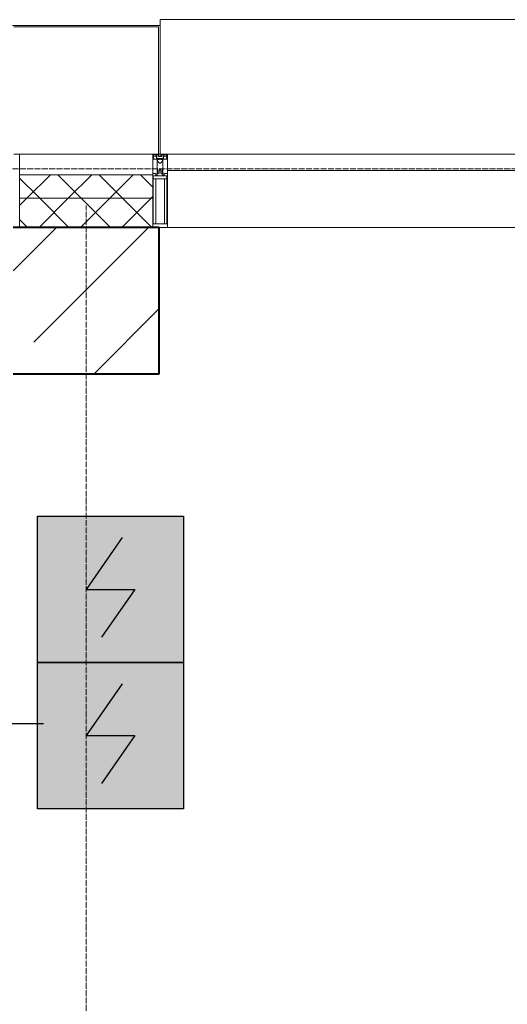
# Model space of a CAD drawing. Header units: millimetres. Extents: x -816133 to 919604, y 87941 to 147341.
# Tile 139 of 201: x -27479 to -25812, y 135419 to 138784. Entities that reach past the tile are written whole.
import ezdxf

# ---------------------------------------------------------------- set-up
doc = ezdxf.new("R2010")
doc.units = ezdxf.units.MM
doc.linetypes.add('ADSK_Линия сетки', pattern=[25, 20, -2.5, 0, -2.5])
doc.linetypes.add('Линия сетки', pattern=[25, 20, -2.5, 0, -2.5])
for name, color, linetype, lineweight in [('A-200-M_WALL', 7, 'Continuous', 18), ('A-200-M_WALL_PAT', 7, 'Continuous', 40), ('A-214-M_CURT_WALL', 7, 'Continuous', 18), ('A-215-M_CURT_PANEL', 7, 'Continuous', 18), ('A-280-M_COLUMN', 7, 'Continuous', 18), ('S-280-M_COLUMN', 7, 'Continuous', 18), ('Z-030-M_GRID', 7, 'Continuous', 9), ('Z-060-M_DETAIL', 7, 'Continuous', 18), ('СОУЭ', 1, 'Continuous', 30), ('СС-011-ПОЖ-СИГНАЛИЗАЦИЯ', 1, 'Continuous', 30)]:
    doc.layers.add(name, color=color, linetype=linetype, lineweight=lineweight)
doc.layers.add('EI_HATCH_GALV', color=7, linetype='Continuous')

# ---------------------------------------------------------------- blocks, each defined once
blk = doc.blocks.new('10эт')
at = {"layer": 'S-280-M_COLUMN', "lineweight": 9}
h = blk.add_hatch(dxfattribs=at)
h.set_pattern_fill('FP_9', color=9, style=0, pattern_type=2)
h.set_pattern_definition([(45, (221501.7, 104051.05), (-314.309, 314.309), []), (45, (221816.03, 104051.05), (-314.309, 314.309), [555.625, -111.125, 3.353, -107.772])])
h.paths.add_polyline_path([(332801.7, 136451.1), (333301.7, 136451.1), (333301.7, 136951.1), (332801.7, 136951.1), (332801.7, 136573.6)])
at = {"layer": 'A-200-M_WALL', "color": 9, "lineweight": 9}
for p, q in [((333279.2, 137131.1), (332824.2, 137131.1)), ((332824.2, 137131.1), (332824.2, 136951.1)), ((333279.2, 136951.1), (333279.2, 137131.1)), ((333279.2, 137051.1), (332824.2, 137051.1))]:
    blk.add_line(p, q, dxfattribs=at)
at = {"layer": 'A-200-M_WALL_PAT', "color": 9, "linetype": 'Continuous', "lineweight": 5}
for p, q in [((332892.9, 137051.1), (332824.2, 137119.8)), ((332849.1, 137051.1), (332929.1, 137131.1)), ((333034.3, 137051.1), (332954.3, 137131.1)), ((332990.6, 137051.1), (333070.6, 137131.1)), ((333175.8, 137051.1), (333095.8, 137131.1)), ((333132, 137051.1), (333212, 137131.1)), ((333279.2, 137089), (333237.2, 137131.1)), ((332824.2, 137026.1), (332849.1, 137051.1)), ((332890.6, 136951.1), (332990.6, 137051.1)), ((332992.9, 136951.1), (332892.9, 137051.1)), ((333032, 136951.1), (333132, 137051.1)), ((333134.3, 136951.1), (333034.3, 137051.1)), ((333173.4, 136951.1), (333273.4, 137051.1)), ((333275.8, 136951.1), (333175.8, 137051.1)), ((333273.4, 137051.1), (333279.2, 137056.9)), ((332851.5, 136951.1), (332824.2, 136978.3))]:
    blk.add_line(p, q, dxfattribs=at)
at = {"layer": 'A-214-M_CURT_WALL', "color": 9, "lineweight": 5, "extrusion": (0, 0, -1)}
for p, q in [((332824.2, 137201.1), (332804.2, 137201.1)), ((332824.2, 136951.1), (332824.2, 137201.1)), ((333299.2, 137201.1), (333279.2, 137201.1)), ((333279.2, 137201.1), (333279.2, 136951.1)), ((333329.2, 137201.1), (333304.2, 137201.1)), ((333329.2, 136951.1), (333329.2, 137201.1)), ((333301.7, 136951.1), (333329.2, 136951.1))]:
    blk.add_line(p, q, dxfattribs=at)
at = {"layer": 'A-214-M_CURT_WALL', "color": 9, "lineweight": 5}
blk.add_line((334641.7, 136951.1), (333329.2, 136951.1), dxfattribs=at)
at = {"layer": 'A-215-M_CURT_PANEL', "color": 9, "lineweight": 5}
for p, q in [((334641.7, 137201.1), (333329.2, 137201.1)), ((333329.2, 137201.1), (333329.2, 137146.1)), ((333329.2, 137146.1), (334641.7, 137146.1))]:
    blk.add_line(p, q, dxfattribs=at)
at = {"layer": 'A-280-M_COLUMN', "color": 9, "lineweight": 5}
for p, q in [((334666.7, 137661.1), (333304.2, 137661.1)), ((333304.2, 137641.1), (333304.2, 137661.1)), ((333304.2, 137641.1), (332799.2, 137641.1)), ((332804.2, 137636.1), (333299.2, 137636.1)), ((333299.2, 137636.1), (333299.2, 137201.1)), ((333304.2, 137201.1), (333304.2, 137641.1)), ((332824.2, 137201.1), (333279.2, 137201.1)), ((333299.2, 137201.1), (333304.2, 137201.1))]:
    blk.add_line(p, q, dxfattribs=at)
at = {"layer": 'S-280-M_COLUMN', "color": 9, "lineweight": 40}
for p, q in [((333301.7, 136951.1), (332801.7, 136951.1)), ((333301.7, 136451.1), (333301.7, 136951.1)), ((332801.7, 136451.1), (333301.7, 136451.1))]:
    blk.add_line(p, q, dxfattribs=at)
at = {"layer": 'Z-030-M_GRID', "color": 9, "linetype": 'ADSK_Линия сетки'}
blk.add_line((358421.7, 137151.1), (308438.4, 137151.1), dxfattribs=at)
at = {"layer": 'Z-030-M_GRID', "color": 9, "linetype": 'Линия сетки'}
blk.add_line((333051.7, 116076.8), (333051.7, 137026.1), dxfattribs=at)
at = {"layer": 'Z-060-M_DETAIL', "color": 9, "lineweight": 5, "extrusion": (0, 0, -1)}
for p, q in [((333279.2, 137201.1), (333279.2, 137186.8)), ((333279.2, 137201.1), (333304.2, 137201.1)), ((333280.4, 137186.5), (333279.2, 137186.8)), ((333281.7, 137190.5), (333280.4, 137186.5)), ((333280.4, 137184.1), (333280.4, 137186.5)), ((333281.9, 137184.1), (333280.4, 137184.1)), ((333280.5, 137199.8), (333280.5, 137191.2)), ((333280.5, 137199.8), (333292.4, 137199.8)), ((333281.7, 137190.5), (333280.5, 137191.2)), ((333281, 137190.9), (333281.7, 137193.1)), ((333282.9, 137196.6), (333281.7, 137196.6)), ((333281.7, 137193.1), (333281.7, 137196.6)), ((333281.9, 137185), (333282.9, 137185)), ((333281.9, 137184.1), (333281.9, 137185)), ((333282.9, 137196.6), (333282.9, 137194.6)), ((333282.9, 137194.6), (333290, 137194.6)), ((333285.2, 137183.4), (333282.9, 137185)), ((333285.8, 137184.5), (333285.2, 137183.4)), ((333296.8, 137184.5), (333285.8, 137184.5)), ((333291, 137196.6), (333290, 137196.6)), ((333290, 137194.6), (333290, 137196.6)), ((333291, 137196.6), (333292, 137193.8)), ((333291.5, 137193.4), (333292.4, 137194.2)), ((333291.5, 137193.4), (333292.9, 137189.7)), ((333292, 137192), (333292, 137186.3)), ((333292, 137186.3), (333304.2, 137186.3)), ((333292.4, 137199.8), (333292.4, 137194.2)), ((333293.7, 137189.8), (333293, 137189.7)), ((333299.4, 137199.6), (333293.7, 137199.6)), ((333293.7, 137199.6), (333293.7, 137189.8)), ((333294.2, 137148.1), (333294.2, 137184.1)), ((333294.2, 137184.1), (333296.7, 137184.1)), ((333296.7, 137184.1), (333296.7, 137182.6)), ((333296.8, 137183.1), (333296.8, 137184.5)), ((333301.6, 137183.1), (333296.8, 137183.1)), ((333299.4, 137199.6), (333299.4, 137193.1)), ((333304.2, 137193.1), (333299.4, 137193.1)), ((333301.6, 137183.1), (333301.6, 137184.2)), ((333301.6, 137184.2), (333304.2, 137184.2)), ((333329.2, 137201.1), (333304.2, 137201.1)), ((333304.2, 137201.1), (333304.2, 137193.1)), ((333304.2, 137201.1), (333304.2, 137193.1)), ((333304.2, 137193.1), (333309, 137193.1)), ((333304.2, 137186.3), (333304.2, 137184.2)), ((333316.4, 137186.3), (333304.2, 137186.3)), ((333304.2, 137186.3), (333304.2, 137184.2)), ((333306.8, 137184.2), (333304.2, 137184.2)), ((333306.8, 137183.1), (333306.8, 137184.2)), ((333306.8, 137183.1), (333311.6, 137183.1)), ((333309, 137199.6), (333314.7, 137199.6)), ((333309, 137199.6), (333309, 137193.1)), ((333311.6, 137183.1), (333311.6, 137184.5)), ((333311.6, 137184.5), (333322.6, 137184.5)), ((333314.2, 137184.1), (333311.7, 137184.1)), ((333311.7, 137184.1), (333311.7, 137182.6)), ((333314.2, 137148.1), (333314.2, 137184.1)), ((333314.7, 137199.6), (333314.7, 137189.8)), ((333314.7, 137189.8), (333315.5, 137189.7)), ((333316.9, 137193.4), (333315.6, 137189.7)), ((333327.9, 137199.8), (333316, 137199.8)), ((333316, 137199.8), (333316, 137194.2)), ((333316.9, 137193.4), (333316, 137194.2)), ((333317.4, 137196.6), (333316.4, 137193.8)), ((333316.4, 137192), (333316.4, 137186.3)), ((333317.4, 137196.6), (333318.4, 137196.6)), ((333318.4, 137194.6), (333318.4, 137196.6)), ((333325.5, 137194.6), (333318.4, 137194.6)), ((333322.6, 137184.5), (333323.2, 137183.4)), ((333323.2, 137183.4), (333325.5, 137185)), ((333325.5, 137196.6), (333326.7, 137196.6)), ((333325.5, 137196.6), (333325.5, 137194.6)), ((333326.5, 137185), (333325.5, 137185)), ((333326.5, 137184.1), (333326.5, 137185)), ((333326.5, 137184.1), (333328.1, 137184.1)), ((333326.7, 137193.1), (333326.7, 137196.6)), ((333327.4, 137190.9), (333326.7, 137193.1)), ((333326.7, 137190.5), (333327.9, 137191.2)), ((333326.7, 137190.5), (333328.1, 137186.5)), ((333327.9, 137199.8), (333327.9, 137191.2)), ((333328.1, 137186.5), (333329.2, 137186.8)), ((333328.1, 137184.1), (333328.1, 137186.5)), ((333329.2, 137201.1), (333329.2, 137186.8)), ((333296.7, 137182.6), (333295.7, 137182.6)), ((333295.7, 137182.6), (333295.7, 137178.1)), ((333295.7, 137178.1), (333302.7, 137171.1)), ((333302.7, 137171.1), (333304.2, 137171.1)), ((333305.7, 137171.1), (333304.2, 137171.1)), ((333312.7, 137178.1), (333305.7, 137171.1)), ((333311.7, 137182.6), (333312.7, 137182.6)), ((333312.7, 137182.6), (333312.7, 137178.1)), ((333290.2, 137135.8), (333279.2, 137135.8)), ((333279.2, 137135.8), (333279.2, 136951.1)), ((333303.7, 137127.5), (333281.2, 137127.5)), ((333281.2, 136963.8), (333281.2, 137127.5)), ((333304.2, 137117.1), (333281.2, 137117.1)), ((333289.3, 137117.1), (333289.3, 136963.8)), ((333290.2, 137129.8), (333290.2, 137135.8)), ((333294.2, 137129.8), (333290.2, 137129.8)), ((333294.2, 137148.1), (333294.2, 137129.8)), ((333295.5, 137148.1), (333294.2, 137148.1)), ((333295.5, 137148.1), (333297.2, 137146.4)), ((333297.2, 137135.8), (333297.2, 137146.4)), ((333297.2, 137135.8), (333298.4, 137133.8)), ((333300.1, 137133.8), (333298.4, 137133.8)), ((333300.1, 137133.8), (333301.3, 137136)), ((333302.9, 137148.1), (333301.3, 137146.4)), ((333301.3, 137136), (333301.3, 137146.4)), ((333304.2, 137148.1), (333302.9, 137148.1)), ((333304.2, 137148.1), (333305.5, 137148.1)), ((333304.2, 137117.1), (333327.2, 137117.1)), ((333304.7, 137127.5), (333327.2, 137127.5)), ((333305.5, 137148.1), (333307.1, 137146.4)), ((333307.1, 137136), (333307.1, 137146.4)), ((333308.4, 137133.8), (333307.1, 137136)), ((333308.4, 137133.8), (333310.1, 137133.8)), ((333311.3, 137135.8), (333310.1, 137133.8)), ((333312.9, 137148.1), (333311.3, 137146.4)), ((333311.3, 137135.8), (333311.3, 137146.4)), ((333312.9, 137148.1), (333314.2, 137148.1)), ((333314.2, 137148.1), (333314.2, 137129.8)), ((333314.2, 137129.8), (333318.2, 137129.8)), ((333318.2, 137135.8), (333329.2, 137135.8)), ((333318.2, 137129.8), (333318.2, 137135.8)), ((333319.1, 137117.1), (333319.1, 136963.8)), ((333327.2, 136963.8), (333327.2, 137127.5)), ((333329.2, 137135.8), (333329.2, 136951.1)), ((333279.2, 136951.1), (333304.2, 136951.1)), ((333281.2, 136963.8), (333304.2, 136963.8)), ((333327.2, 136963.8), (333304.2, 136963.8)), ((333329.2, 136951.1), (333304.2, 136951.1))]:
    blk.add_line(p, q, dxfattribs=at)
for centre, start, end in [((-333303.7, 137128), 180, 270), ((-333304.7, 137128), 270, 0)]:
    blk.add_arc(centre, 0.5, start, end, dxfattribs=at)
blk = doc.blocks.new('ИП 212-64 прот.R3')
at = {"layer": 'EI_HATCH_GALV', "lineweight": 30, "true_color": 0xffffff}
h = blk.add_hatch(color=7, dxfattribs=at)
h.dxf.hatch_style = 1
h.paths.add_polyline_path([(-2.5, 2.5), (2.5, 2.5), (2.5, -2.5), (-2.5, -2.5)])
at = {"color": 1, "linetype": 'ByBlock', "lineweight": -2}
for p, q in [((0.397, 1.766), (-0.83, 0)), ((-0.83, 0), (0.829, 0)), ((0.829, 0), (-0.306, -1.637))]:
    blk.add_line(p, q, dxfattribs=at)
at = {"color": 1, "linetype": 'ByBlock', "lineweight": -2, "ltscale": 0.1}
blk.add_lwpolyline([(-2.5, 2.5), (2.5, 2.5), (2.5, -2.5), (-2.5, -2.5)], close=True, dxfattribs=at)

msp = doc.modelspace()

# ---------------------------------------------------------------- linework, layer by layer
at = {"layer": 'СС-011-ПОЖ-СИГНАЛИЗАЦИЯ', "ltscale": 100}
msp.add_lwpolyline([(-29629.3, 130748.8), (-29629.3, 131720.1), (-29107.3, 131720.1), (-29107.3, 136378.6), (-27397.5, 136378.6)], dxfattribs=at)

# ---------------------------------------------------------------- block references
at = {"layer": 'СОУЭ', "color": 6, "xscale": 100, "yscale": 100, "zscale": 100}
for p in [(-27168.8, 136837.2), (-27168.8, 136337.2)]:
    msp.add_blockref('ИП 212-64 прот.R3', p, dxfattribs=at)
at = {"layer": 'СС-011-ПОЖ-СИГНАЛИЗАЦИЯ', "color": 9, "lineweight": 30}
msp.add_blockref('10эт', (-360303.7, 1122.9), dxfattribs=at)

doc.saveas('drawing.dxf')
